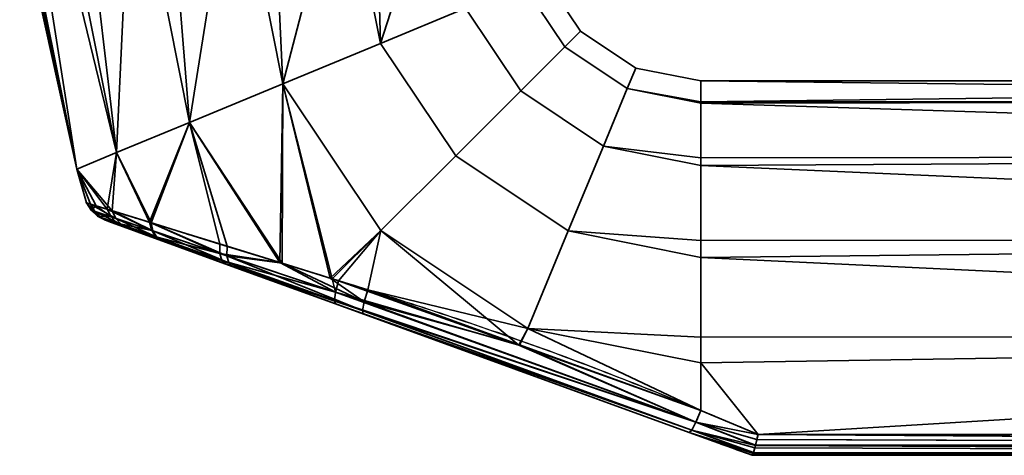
# Model space of a CAD drawing. Header units: millimetres. Extents: x -603 to 3703, y -120 to 193.
# Tile 72 of 256: x -359 to -301, y -120 to -94. Entities that reach past the tile are written whole.
import ezdxf

# ---------------------------------------------------------------- set-up
doc = ezdxf.new("R2010")
doc.units = ezdxf.units.MM
doc.layers.add('151', color=7, linetype='Continuous', true_color=0xffffff)

# ---------------------------------------------------------------- blocks, each defined once
blk = doc.blocks.new('UG_SURFACE_008')
at = {"layer": '151', "color": 43, "linetype": 'Continuous', "lineweight": 35}
for points in [[(-355.652, -103.182, 1100.881), (-355.652, -103.182, 1107.119), (-359, -88, 1104)], [(-355.652, -103.182, 1107.119), (-358.836, -88, 1105.559), (-359, -88, 1104)], [(-359, -88, 1104), (-358.672, -88, 1100.881), (-355.652, -103.182, 1100.881)], [(-355.652, -103.182, 1107.119), (-358.672, -88, 1107.119), (-358.836, -88, 1105.559)], [(-355.652, -103.182, 1100.881), (-358.672, -88, 1100.881), (-358.041, -88, 1099.465)], [(-356.766, -88, 1111.4), (-358.672, -88, 1107.119), (-355.652, -103.182, 1107.119), (-353.308, -102.211, 1112.817)], [(-358.041, -88, 1099.465), (-356.135, -88, 1095.183), (-353.308, -102.211, 1095.183), (-355.652, -103.182, 1100.881)], [(-353.308, -102.211, 1112.817), (-356.135, -88, 1112.817), (-356.766, -88, 1111.4)], [(-353.308, -102.211, 1095.183), (-356.135, -88, 1095.183), (-354.983, -88, 1094.146)], [(-352.652, -88, 1115.953), (-356.135, -88, 1112.817), (-353.308, -102.211, 1112.817)], [(-354.983, -88, 1094.146), (-351.5, -88, 1091.01), (-349.026, -100.437, 1091.01), (-353.308, -102.211, 1095.183)], [(-353.308, -102.211, 1112.817), (-349.026, -100.437, 1116.99), (-351.5, -88, 1116.99), (-352.652, -88, 1115.953)], [(-349.026, -100.437, 1091.01), (-351.5, -88, 1091.01), (-350.025, -88, 1090.53)], [(-347.043, -88, 1118.439), (-351.5, -88, 1116.99), (-349.026, -100.437, 1116.99)], [(-350.025, -88, 1090.53), (-345.568, -88, 1089.082), (-343.546, -98.167, 1089.082), (-349.026, -100.437, 1091.01)], [(-349.026, -100.437, 1116.99), (-343.546, -98.167, 1118.918), (-345.568, -88, 1118.918), (-347.043, -88, 1118.439)], [(-343.546, -98.167, 1089.082), (-345.568, -88, 1089.082), (-344.026, -88, 1089.244)], [(-340.907, -88, 1118.428), (-345.568, -88, 1118.918), (-343.546, -98.167, 1118.918)], [(-344.026, -88, 1089.244), (-339.365, -88, 1089.734), (-337.815, -95.793, 1089.734), (-343.546, -98.167, 1089.082)], [(-343.546, -98.167, 1118.918), (-337.815, -95.793, 1118.266), (-339.365, -88, 1118.266), (-340.907, -88, 1118.428)], [(-337.815, -95.793, 1089.734), (-339.365, -88, 1089.734), (-338.022, -88, 1090.51)], [(-335.306, -88, 1115.923), (-339.365, -88, 1118.266), (-337.815, -95.793, 1118.266)], [(-338.022, -88, 1090.51), (-333.963, -88, 1092.853), (-332.824, -93.726, 1092.853), (-337.815, -95.793, 1089.734)], [(-337.815, -95.793, 1118.266), (-332.824, -93.726, 1115.147), (-333.963, -88, 1115.147), (-335.306, -88, 1115.923)], [(-328.239, -91.827, 1104), (-326.071, -95.071, 1104), (-326.988, -95.988, 1097.899), (-329.437, -92.323, 1097.899)], [(-329.437, -92.323, 1110.101), (-326.988, -95.988, 1110.101), (-326.071, -95.071, 1104), (-328.239, -91.827, 1104)], [(-329.437, -92.323, 1097.899), (-326.988, -95.988, 1097.899), (-329.58, -98.58, 1092.853), (-332.824, -93.726, 1092.853)], [(-332.824, -93.726, 1115.147), (-329.58, -98.58, 1115.147), (-326.988, -95.988, 1110.101), (-329.437, -92.323, 1110.101)], [(-332.824, -93.726, 1092.853), (-329.58, -98.58, 1092.853), (-333.4, -102.4, 1089.734), (-337.815, -95.793, 1089.734)], [(-337.815, -95.793, 1118.266), (-333.4, -102.4, 1118.266), (-329.58, -98.58, 1115.147), (-332.824, -93.726, 1115.147)], [(-326.071, -95.071, 1104), (-322.827, -97.239, 1104), (-323.323, -98.437, 1097.899), (-326.988, -95.988, 1097.899)], [(-326.988, -95.988, 1110.101), (-323.323, -98.437, 1110.101), (-322.827, -97.239, 1104), (-326.071, -95.071, 1104)], [(-337.815, -95.793, 1089.734), (-333.4, -102.4, 1089.734), (-337.786, -106.786, 1089.082), (-343.546, -98.167, 1089.082)], [(-343.546, -98.167, 1118.918), (-337.786, -106.786, 1118.918), (-333.4, -102.4, 1118.266), (-337.815, -95.793, 1118.266)], [(-326.988, -95.988, 1097.899), (-323.323, -98.437, 1097.899), (-324.726, -101.824, 1092.853), (-329.58, -98.58, 1092.853)], [(-329.58, -98.58, 1115.147), (-324.726, -101.824, 1115.147), (-323.323, -98.437, 1110.101), (-326.988, -95.988, 1110.101)], [(-323.323, -98.437, 1097.899), (-322.827, -97.239, 1104), (-319, -98, 1104), (-319, -99.218, 1098.27)], [(-319, -99.218, 1109.73), (-319, -98, 1104), (-322.827, -97.239, 1104), (-323.323, -98.437, 1110.101)], [(-343.546, -98.167, 1118.918), (-349.026, -100.437, 1116.99), (-343.592, -108.716, 1116.839)], [(-343.726, -108.671, 1091.138), (-349.026, -100.437, 1091.01), (-343.546, -98.167, 1089.082)], [(-340.651, -109.62, 1090.135), (-343.726, -108.671, 1091.138), (-343.546, -98.167, 1089.082)], [(-343.546, -98.167, 1118.918), (-343.592, -108.716, 1116.839), (-340.761, -109.593, 1117.64)], [(-343.546, -98.167, 1089.082), (-337.786, -106.786, 1089.082), (-340.651, -109.62, 1090.135)], [(-340.761, -109.593, 1117.64), (-337.786, -106.786, 1118.918), (-343.546, -98.167, 1118.918)], [(-221, -99.144, 1098.254), (-319, -99.218, 1098.27), (-319, -98, 1104)], [(-221, -98, 1104), (-319, -98, 1104), (-319, -99.218, 1109.73)], [(-319, -99.218, 1109.73), (-221, -99.144, 1109.746), (-221, -98, 1104)], [(-319, -98, 1104), (-221, -98, 1104), (-221, -99.144, 1098.254)], [(-329.58, -98.58, 1092.853), (-324.726, -101.824, 1092.853), (-326.793, -106.815, 1089.734), (-333.4, -102.4, 1089.734)], [(-333.4, -102.4, 1118.266), (-326.793, -106.815, 1118.266), (-324.726, -101.824, 1115.147), (-329.58, -98.58, 1115.147)], [(-324.726, -101.824, 1092.853), (-323.323, -98.437, 1097.899), (-319, -99.297, 1097.899), (-319, -102.516, 1093.467)], [(-319, -102.516, 1114.532), (-319, -99.297, 1110.101), (-323.323, -98.437, 1110.101), (-324.726, -101.824, 1115.147)], [(-323.323, -98.437, 1110.101), (-319, -99.297, 1110.101), (-319, -99.218, 1109.73)], [(-319, -99.218, 1098.27), (-319, -99.297, 1097.899), (-323.323, -98.437, 1097.899)], [(-319, -99.297, 1097.899), (-221, -99.144, 1098.254), (-221, -102.402, 1093.385)], [(-221, -99.144, 1109.746), (-319, -99.218, 1109.73), (-319, -99.297, 1110.101)], [(-319, -99.297, 1110.101), (-221, -102.402, 1114.615), (-221, -99.144, 1109.746)], [(-319, -99.297, 1097.899), (-319, -99.218, 1098.27), (-221, -99.144, 1098.254)], [(-221, -102.402, 1093.385), (-319, -102.516, 1093.467), (-319, -99.297, 1097.899)], [(-319, -99.297, 1110.101), (-319, -102.516, 1114.532), (-221, -102.402, 1114.615)], [(-349.026, -100.437, 1116.99), (-353.308, -102.211, 1112.817), (-351.283, -106.34, 1112.813)], [(-351.387, -106.308, 1095.278), (-353.308, -102.211, 1095.183), (-349.026, -100.437, 1091.01)], [(-349.026, -100.437, 1091.01), (-347.241, -107.586, 1092.285), (-351.387, -106.308, 1095.278)], [(-351.283, -106.34, 1112.813), (-346.82, -107.716, 1115.926), (-349.026, -100.437, 1116.99)], [(-349.026, -100.437, 1091.01), (-343.726, -108.671, 1091.138), (-347.241, -107.586, 1092.285)], [(-346.82, -107.716, 1115.926), (-343.592, -108.716, 1116.839), (-349.026, -100.437, 1116.99)], [(-355.652, -103.182, 1100.881), (-353.308, -102.211, 1095.183), (-353.858, -105.541, 1098.674)], [(-353.576, -105.629, 1109.854), (-353.308, -102.211, 1112.817), (-355.652, -103.182, 1107.119)], [(-353.308, -102.211, 1095.183), (-351.387, -106.308, 1095.278), (-353.858, -105.541, 1098.674)], [(-353.576, -105.629, 1109.854), (-351.325, -106.327, 1112.784), (-353.308, -102.211, 1112.817)], [(-351.325, -106.327, 1112.784), (-351.283, -106.34, 1112.813), (-353.308, -102.211, 1112.817)], [(-326.793, -106.815, 1089.734), (-324.726, -101.824, 1092.853), (-319, -102.963, 1092.853), (-319, -107.376, 1090.305)], [(-319, -107.376, 1117.695), (-319, -102.963, 1115.147), (-324.726, -101.824, 1115.147), (-326.793, -106.815, 1118.266)], [(-324.726, -101.824, 1115.147), (-319, -102.963, 1115.147), (-319, -102.516, 1114.532)], [(-319, -102.516, 1093.467), (-319, -102.963, 1092.853), (-324.726, -101.824, 1092.853)], [(-333.4, -102.4, 1089.734), (-326.793, -106.815, 1089.734), (-329.167, -112.546, 1089.082), (-337.786, -106.786, 1089.082)], [(-337.786, -106.786, 1118.918), (-329.167, -112.546, 1118.918), (-326.793, -106.815, 1118.266), (-333.4, -102.4, 1118.266)], [(-319, -102.963, 1092.853), (-221, -102.402, 1093.385), (-221, -107.277, 1090.135)], [(-221, -107.277, 1117.865), (-221, -102.402, 1114.615), (-319, -102.963, 1115.147)], [(-221, -102.402, 1114.615), (-319, -102.516, 1114.532), (-319, -102.963, 1115.147)], [(-319, -102.963, 1092.853), (-319, -102.516, 1093.467), (-221, -102.402, 1093.385)], [(-355.652, -103.182, 1107.119), (-355.652, -103.182, 1100.881), (-355.084, -105.158, 1102.843)], [(-355.652, -103.182, 1100.881), (-354.516, -105.335, 1100.914), (-355.084, -105.158, 1102.843)], [(-355.652, -103.182, 1107.119), (-354.85, -105.231, 1106.582), (-353.576, -105.629, 1109.854)], [(-355.084, -105.158, 1102.843), (-354.85, -105.231, 1106.582), (-355.652, -103.182, 1107.119)], [(-353.858, -105.541, 1098.674), (-354.516, -105.335, 1100.914), (-355.652, -103.182, 1100.881)], [(-221, -107.277, 1090.135), (-319, -107.376, 1090.305), (-319, -102.963, 1092.853)], [(-319, -102.963, 1115.147), (-319, -107.376, 1117.695), (-221, -107.277, 1117.865)], [(-354.805, -105.594, 1102.889), (-355.084, -105.158, 1102.843), (-354.516, -105.335, 1100.914)], [(-355.084, -105.158, 1102.843), (-354.805, -105.594, 1102.889), (-354.581, -105.67, 1106.481)], [(-354.581, -105.67, 1106.481), (-354.85, -105.231, 1106.582), (-355.084, -105.158, 1102.843)], [(-354.85, -105.231, 1106.582), (-354.581, -105.67, 1106.481), (-353.357, -106.084, 1109.63)], [(-353.357, -106.084, 1109.63), (-353.576, -105.629, 1109.854), (-354.85, -105.231, 1106.582)], [(-353.628, -105.992, 1098.879), (-354.805, -105.594, 1102.889), (-354.516, -105.335, 1100.914)], [(-354.805, -105.594, 1102.889), (-354.425, -105.943, 1102.941), (-354.209, -106.02, 1106.364)], [(-354.209, -106.02, 1106.364), (-354.581, -105.67, 1106.481), (-354.805, -105.594, 1102.889)], [(-354.425, -105.943, 1102.941), (-354.805, -105.594, 1102.889), (-353.628, -105.992, 1098.879)], [(-354.581, -105.67, 1106.481), (-354.209, -106.02, 1106.364), (-353.03, -106.441, 1109.363)], [(-353.03, -106.441, 1109.363), (-353.357, -106.084, 1109.63), (-354.581, -105.67, 1106.481)], [(-354.516, -105.335, 1100.914), (-353.858, -105.541, 1098.674), (-353.628, -105.992, 1098.879)], [(-353.858, -105.541, 1098.674), (-351.387, -106.308, 1095.278), (-351.25, -106.795, 1095.602)], [(-351.25, -106.795, 1095.602), (-353.628, -105.992, 1098.879), (-353.858, -105.541, 1098.674)], [(-353.576, -105.629, 1109.854), (-353.357, -106.084, 1109.63), (-351.191, -106.815, 1112.458)], [(-351.191, -106.815, 1112.458), (-351.325, -106.327, 1112.784), (-353.576, -105.629, 1109.854)], [(-353.628, -105.992, 1098.879), (-353.291, -106.348, 1099.121), (-354.425, -105.943, 1102.941)], [(-354.209, -106.02, 1106.364), (-354.425, -105.943, 1102.941), (-353.967, -106.181, 1102.998)], [(-353.967, -106.181, 1102.998), (-354.425, -105.943, 1102.941), (-353.291, -106.348, 1099.121)], [(-353.03, -106.441, 1109.363), (-354.209, -106.02, 1106.364), (-353.758, -106.257, 1106.238)], [(-353.967, -106.181, 1102.998), (-353.758, -106.257, 1106.238), (-354.209, -106.02, 1106.364)], [(-353.291, -106.348, 1099.121), (-352.872, -106.58, 1099.384), (-353.967, -106.181, 1102.998)], [(-353.758, -106.257, 1106.238), (-353.967, -106.181, 1102.998), (-352.872, -106.58, 1099.384), (-350.654, -107.387, 1096.441)], [(-353.758, -106.257, 1106.238), (-352.619, -106.672, 1109.074), (-353.03, -106.441, 1109.363)], [(-350.654, -107.387, 1096.441), (-352.619, -106.672, 1109.074), (-353.758, -106.257, 1106.238)], [(-353.291, -106.348, 1099.121), (-353.628, -105.992, 1098.879), (-351.25, -106.795, 1095.602)], [(-353.357, -106.084, 1109.63), (-353.03, -106.441, 1109.363), (-350.941, -107.186, 1112.056)], [(-350.941, -107.186, 1112.056), (-351.191, -106.815, 1112.458), (-353.357, -106.084, 1109.63)], [(-351.25, -106.795, 1095.602), (-350.999, -107.166, 1096.001), (-353.291, -106.348, 1099.121)], [(-352.872, -106.58, 1099.384), (-353.291, -106.348, 1099.121), (-350.999, -107.166, 1096.001)], [(-351.387, -106.308, 1095.278), (-347.241, -107.586, 1092.285), (-347.244, -108.141, 1092.691)], [(-347.244, -108.141, 1092.691), (-351.25, -106.795, 1095.602), (-351.387, -106.308, 1095.278)], [(-351.283, -106.34, 1112.813), (-351.325, -106.327, 1112.784), (-351.191, -106.815, 1112.458)], [(-351.283, -106.34, 1112.813), (-351.191, -106.815, 1112.458), (-346.836, -108.278, 1115.516)], [(-346.836, -108.278, 1115.516), (-346.82, -107.716, 1115.926), (-351.283, -106.34, 1112.813)], [(-350.941, -107.186, 1112.056), (-353.03, -106.441, 1109.363), (-352.619, -106.672, 1109.074)], [(-350.999, -107.166, 1096.001), (-350.654, -107.387, 1096.441), (-352.872, -106.58, 1099.384)], [(-352.619, -106.672, 1109.074), (-350.598, -107.407, 1111.613), (-350.941, -107.186, 1112.056)], [(-350.598, -107.407, 1111.613), (-352.619, -106.672, 1109.074), (-346.899, -108.754, 1093.847)], [(-350.654, -107.387, 1096.441), (-346.899, -108.754, 1093.847), (-352.619, -106.672, 1109.074)], [(-350.999, -107.166, 1096.001), (-351.25, -106.795, 1095.602), (-347.244, -108.141, 1092.691)], [(-351.191, -106.815, 1112.458), (-350.941, -107.186, 1112.056), (-346.729, -108.687, 1114.964)], [(-346.729, -108.687, 1114.964), (-346.836, -108.278, 1115.516), (-351.191, -106.815, 1112.458)], [(-337.786, -106.786, 1118.918), (-340.761, -109.593, 1117.64), (-338.559, -110.275, 1118.263)], [(-340.272, -109.737, 1090.011), (-340.651, -109.62, 1090.135), (-337.786, -106.786, 1089.082)], [(-329.691, -113.529, 1089.831), (-340.272, -109.737, 1090.011), (-337.786, -106.786, 1089.082)], [(-329.167, -112.546, 1118.918), (-337.786, -106.786, 1118.918), (-338.559, -110.275, 1118.263)], [(-337.786, -106.786, 1089.082), (-329.167, -112.546, 1089.082), (-329.691, -113.529, 1089.831)], [(-329.167, -112.546, 1089.082), (-326.793, -106.815, 1089.734), (-319, -108.365, 1089.734), (-319, -113.05, 1089.242)], [(-319, -113.05, 1118.758), (-319, -108.365, 1118.266), (-326.793, -106.815, 1118.266), (-329.167, -112.546, 1118.918)], [(-326.793, -106.815, 1118.266), (-319, -108.365, 1118.266), (-319, -107.376, 1117.695)], [(-319, -107.376, 1090.305), (-319, -108.365, 1089.734), (-326.793, -106.815, 1089.734)], [(-347.244, -108.141, 1092.691), (-347.125, -108.546, 1093.233), (-350.999, -107.166, 1096.001)], [(-350.654, -107.387, 1096.441), (-350.999, -107.166, 1096.001), (-347.125, -108.546, 1093.233)], [(-346.729, -108.687, 1114.964), (-350.941, -107.186, 1112.056), (-350.598, -107.407, 1111.613)], [(-347.125, -108.546, 1093.233), (-346.899, -108.754, 1093.847), (-350.654, -107.387, 1096.441)], [(-350.598, -107.407, 1111.613), (-346.515, -108.894, 1114.336), (-346.729, -108.687, 1114.964)], [(-346.899, -108.754, 1093.847), (-338.834, -111.689, 1116.361), (-346.515, -108.894, 1114.336), (-350.598, -107.407, 1111.613)], [(-319, -108.365, 1089.734), (-221, -107.277, 1090.135), (-221, -113.025, 1089)], [(-221, -113.025, 1119), (-221, -107.277, 1117.865), (-319, -108.365, 1118.266)], [(-221, -107.277, 1117.865), (-319, -107.376, 1117.695), (-319, -108.365, 1118.266)], [(-319, -108.365, 1089.734), (-319, -107.376, 1090.305), (-221, -107.277, 1090.135)], [(-347.244, -108.141, 1092.691), (-347.241, -107.586, 1092.285), (-343.726, -108.671, 1091.138)], [(-343.592, -108.716, 1116.839), (-346.82, -107.716, 1115.926), (-346.836, -108.278, 1115.516)], [(-343.726, -108.671, 1091.138), (-340.449, -110.419, 1090.427), (-347.244, -108.141, 1092.691)], [(-347.125, -108.546, 1093.233), (-347.244, -108.141, 1092.691), (-340.449, -110.419, 1090.427)], [(-340.449, -110.419, 1090.427), (-340.513, -110.9, 1091.085), (-347.125, -108.546, 1093.233)], [(-346.899, -108.754, 1093.847), (-347.125, -108.546, 1093.233), (-340.513, -110.9, 1091.085)], [(-346.836, -108.278, 1115.516), (-346.729, -108.687, 1114.964), (-338.864, -111.488, 1117.182)], [(-343.592, -108.716, 1116.839), (-346.836, -108.278, 1115.516), (-338.767, -110.986, 1117.857)], [(-338.864, -111.488, 1117.182), (-338.767, -110.986, 1117.857), (-346.836, -108.278, 1115.516)], [(-338.864, -111.488, 1117.182), (-346.729, -108.687, 1114.964), (-346.515, -108.894, 1114.336)], [(-340.449, -110.419, 1090.427), (-343.726, -108.671, 1091.138), (-340.651, -109.62, 1090.135)], [(-221, -113.025, 1089), (-319, -113.05, 1089.242), (-319, -108.365, 1089.734)], [(-319, -108.365, 1118.266), (-319, -113.05, 1118.758), (-221, -113.025, 1119)], [(-340.513, -110.9, 1091.085), (-340.451, -111.101, 1091.876), (-346.899, -108.754, 1093.847)], [(-346.899, -108.754, 1093.847), (-340.451, -111.101, 1091.876), (-338.834, -111.689, 1116.361)], [(-346.515, -108.894, 1114.336), (-338.834, -111.689, 1116.361), (-338.864, -111.488, 1117.182)], [(-338.767, -110.986, 1117.857), (-340.761, -109.593, 1117.64), (-343.592, -108.716, 1116.839)], [(-338.767, -110.986, 1117.857), (-338.559, -110.275, 1118.263), (-340.761, -109.593, 1117.64)], [(-340.651, -109.62, 1090.135), (-340.272, -109.737, 1090.011), (-340.449, -110.419, 1090.427)], [(-340.449, -110.419, 1090.427), (-340.272, -109.737, 1090.011), (-329.691, -113.529, 1089.831)], [(-340.513, -110.9, 1091.085), (-340.449, -110.419, 1090.427), (-319.297, -118.056, 1090.051)], [(-329.691, -113.529, 1089.831), (-319.297, -118.056, 1090.051), (-340.449, -110.419, 1090.427)], [(-329.655, -113.501, 1118.304), (-338.559, -110.275, 1118.263), (-338.767, -110.986, 1117.857)], [(-338.559, -110.275, 1118.263), (-329.655, -113.501, 1118.304), (-329.167, -112.546, 1118.918)], [(-319.297, -118.056, 1090.051), (-319.54, -118.517, 1090.73), (-340.513, -110.9, 1091.085)], [(-340.451, -111.101, 1091.876), (-340.513, -110.9, 1091.085), (-319.54, -118.517, 1090.73)], [(-319.297, -118.056, 1117.949), (-338.767, -110.986, 1117.857), (-338.864, -111.488, 1117.182)], [(-329.655, -113.501, 1118.304), (-338.767, -110.986, 1117.857), (-319.297, -118.056, 1117.949)], [(-319.54, -118.517, 1090.73), (-319.684, -118.659, 1091.562), (-340.451, -111.101, 1091.876)], [(-340.451, -111.101, 1091.876), (-319.684, -118.659, 1091.562), (-319.684, -118.659, 1116.438), (-338.834, -111.689, 1116.361)], [(-319.54, -118.517, 1117.27), (-338.864, -111.488, 1117.182), (-338.834, -111.689, 1116.361)], [(-338.864, -111.488, 1117.182), (-319.54, -118.517, 1117.27), (-319.297, -118.056, 1117.949)], [(-338.834, -111.689, 1116.361), (-319.684, -118.659, 1116.438), (-319.54, -118.517, 1117.27)], [(-319, -117.361, 1089.648), (-329.691, -113.529, 1089.831), (-329.167, -112.546, 1089.082)], [(-329.167, -112.546, 1118.918), (-329.655, -113.501, 1118.304), (-319, -117.361, 1118.352)], [(-329.167, -112.546, 1118.918), (-319, -114.568, 1118.918), (-319, -113.05, 1118.758)], [(-319, -117.361, 1118.352), (-319, -114.568, 1118.918), (-329.167, -112.546, 1118.918)], [(-329.167, -112.546, 1089.082), (-319, -114.568, 1089.082), (-319, -117.361, 1089.648)], [(-319, -113.05, 1089.242), (-319, -114.568, 1089.082), (-329.167, -112.546, 1089.082)], [(-221, -113.025, 1119), (-319, -114.568, 1118.918), (-315.647, -118.769, 1117.846)], [(-221, -113.025, 1119), (-319, -113.05, 1118.758), (-319, -114.568, 1118.918)], [(-315.647, -118.769, 1090.154), (-319, -114.568, 1089.082), (-221, -113.025, 1089)], [(-319, -114.568, 1089.082), (-319, -113.05, 1089.242), (-221, -113.025, 1089)], [(-221, -113.025, 1089), (-221, -118.769, 1090.154), (-315.647, -118.769, 1090.154)], [(-315.647, -118.769, 1117.846), (-221, -118.769, 1117.846), (-221, -113.025, 1119)], [(-329.691, -113.529, 1089.831), (-319, -117.361, 1089.648), (-319.297, -118.056, 1090.051)], [(-319.297, -118.056, 1117.949), (-319, -117.361, 1118.352), (-329.655, -113.501, 1118.304)], [(-319, -114.568, 1118.918), (-319, -117.361, 1118.352), (-315.647, -118.769, 1117.846)], [(-315.647, -118.769, 1090.154), (-319, -117.361, 1089.648), (-319, -114.568, 1089.082)], [(-315.647, -118.769, 1117.846), (-319, -117.361, 1118.352), (-319.297, -118.056, 1117.949)], [(-319.297, -118.056, 1090.051), (-319, -117.361, 1089.648), (-315.647, -118.769, 1090.154)], [(-315.919, -119.853, 1116.723), (-319.54, -118.517, 1117.27), (-319.684, -118.659, 1116.438)], [(-319.684, -118.659, 1091.562), (-319.54, -118.517, 1090.73), (-315.919, -119.853, 1091.277)], [(-315.794, -119.416, 1117.379), (-319.297, -118.056, 1117.949), (-319.54, -118.517, 1117.27)], [(-319.54, -118.517, 1090.73), (-319.297, -118.056, 1090.051), (-315.794, -119.416, 1090.621)], [(-319.54, -118.517, 1117.27), (-315.831, -119.566, 1117.244), (-315.794, -119.416, 1117.379)], [(-319.54, -118.517, 1117.27), (-315.913, -119.835, 1116.757), (-315.831, -119.566, 1117.244)], [(-319.54, -118.517, 1117.27), (-315.919, -119.853, 1116.723), (-315.913, -119.835, 1116.757)], [(-315.794, -119.416, 1090.621), (-315.831, -119.566, 1090.757), (-319.54, -118.517, 1090.73)], [(-315.831, -119.566, 1090.757), (-315.913, -119.835, 1091.243), (-319.54, -118.517, 1090.73)], [(-315.913, -119.835, 1091.243), (-315.919, -119.853, 1091.277), (-319.54, -118.517, 1090.73)], [(-319.297, -118.056, 1117.949), (-315.65, -118.783, 1117.84), (-315.647, -118.769, 1117.846)], [(-319.297, -118.056, 1117.949), (-315.79, -119.399, 1117.393), (-315.711, -119.067, 1117.692)], [(-315.711, -119.067, 1117.692), (-315.65, -118.783, 1117.84), (-319.297, -118.056, 1117.949)], [(-319.297, -118.056, 1117.949), (-315.794, -119.416, 1117.379), (-315.79, -119.399, 1117.393)], [(-319.297, -118.056, 1090.051), (-315.65, -118.783, 1090.16), (-315.711, -119.067, 1090.308)], [(-315.647, -118.769, 1090.154), (-315.65, -118.783, 1090.16), (-319.297, -118.056, 1090.051)], [(-315.711, -119.067, 1090.308), (-315.79, -119.399, 1090.607), (-319.297, -118.056, 1090.051)], [(-315.79, -119.399, 1090.607), (-315.794, -119.416, 1090.621), (-319.297, -118.056, 1090.051)], [(-319.684, -118.659, 1091.562), (-316, -120, 1092.051), (-316, -120, 1115.949), (-319.684, -118.659, 1116.438)], [(-319.684, -118.659, 1116.438), (-315.93, -119.888, 1116.66), (-315.919, -119.853, 1116.723)], [(-319.684, -118.659, 1116.438), (-315.998, -120, 1116), (-315.93, -119.888, 1116.66)], [(-319.684, -118.659, 1116.438), (-316, -120, 1115.949), (-315.998, -120, 1116)], [(-315.919, -119.853, 1091.277), (-315.93, -119.888, 1091.34), (-319.684, -118.659, 1091.562)], [(-315.93, -119.888, 1091.34), (-315.998, -120, 1092), (-319.684, -118.659, 1091.562)], [(-315.998, -120, 1092), (-316, -120, 1092.051), (-319.684, -118.659, 1091.562)], [(-315.711, -119.067, 1117.692), (-315.79, -119.399, 1117.393), (-221, -119.415, 1117.411)], [(-221, -119.41, 1090.581), (-315.79, -119.399, 1090.607), (-315.711, -119.067, 1090.308)], [(-221, -119.415, 1117.411), (-315.65, -118.783, 1117.84), (-315.711, -119.067, 1117.692)], [(-315.711, -119.067, 1090.308), (-315.65, -118.783, 1090.16), (-221, -119.41, 1090.581)], [(-315.647, -118.769, 1117.846), (-315.65, -118.783, 1117.84), (-221, -119.415, 1117.411)], [(-221, -119.41, 1090.581), (-315.65, -118.783, 1090.16), (-315.647, -118.769, 1090.154)], [(-221, -119.415, 1117.411), (-221, -119.41, 1117.419), (-315.647, -118.769, 1117.846)], [(-221, -119.41, 1117.419), (-221, -118.769, 1117.846), (-315.647, -118.769, 1117.846)], [(-315.647, -118.769, 1090.154), (-221, -118.769, 1090.154), (-221, -119.41, 1090.581)], [(-315.831, -119.566, 1117.244), (-315.913, -119.835, 1116.757), (-221, -119.847, 1116.764)], [(-221, -119.846, 1091.232), (-315.913, -119.835, 1091.243), (-315.831, -119.566, 1090.757)], [(-221, -119.847, 1116.764), (-315.794, -119.416, 1117.379), (-315.831, -119.566, 1117.244)], [(-315.831, -119.566, 1090.757), (-315.794, -119.416, 1090.621), (-221, -119.846, 1091.232)], [(-315.79, -119.399, 1117.393), (-315.794, -119.416, 1117.379), (-221, -119.847, 1116.764)], [(-221, -119.846, 1091.232), (-315.794, -119.416, 1090.621), (-315.79, -119.399, 1090.607)], [(-221, -119.847, 1116.764), (-221, -119.846, 1116.768), (-315.79, -119.399, 1117.393)], [(-221, -119.846, 1116.768), (-221, -119.415, 1117.411), (-315.79, -119.399, 1117.393)], [(-315.79, -119.399, 1090.607), (-221, -119.415, 1090.589), (-221, -119.846, 1091.232)], [(-221, -119.41, 1090.581), (-221, -119.415, 1090.589), (-315.79, -119.399, 1090.607)], [(-221, -120, 1092), (-221, -120, 1116), (-316, -120, 1115.949), (-316, -120, 1092.051)], [(-221, -120, 1116), (-315.998, -120, 1116), (-316, -120, 1115.949)], [(-316, -120, 1092.051), (-315.998, -120, 1092), (-221, -120, 1092)], [(-315.93, -119.888, 1116.66), (-315.998, -120, 1116), (-221, -120, 1116)], [(-221, -120, 1092), (-315.998, -120, 1092), (-315.93, -119.888, 1091.34)], [(-221, -120, 1116), (-315.919, -119.853, 1116.723), (-315.93, -119.888, 1116.66)], [(-315.93, -119.888, 1091.34), (-315.919, -119.853, 1091.277), (-221, -120, 1092)], [(-315.913, -119.835, 1116.757), (-315.919, -119.853, 1116.723), (-221, -120, 1116)], [(-221, -120, 1092), (-315.919, -119.853, 1091.277), (-315.913, -119.835, 1091.243)], [(-221, -120, 1116), (-221, -119.847, 1116.764), (-315.913, -119.835, 1116.757)], [(-221, -119.846, 1091.232), (-221, -119.847, 1091.236), (-315.913, -119.835, 1091.243)], [(-315.913, -119.835, 1091.243), (-221, -119.847, 1091.236), (-221, -120, 1092)]]:
    blk.add_3dface(points, dxfattribs=at)

msp = doc.modelspace()

# ---------------------------------------------------------------- linework, layer by layer
at = {"layer": '151', "color": 252, "linetype": 'Continuous', "lineweight": -3, "true_color": 0x939598}
for p, q in [((-315.647, -118.769, 1117.846), (-221, -118.769, 1117.846)), ((-221, -118.769, 1090.154), (-315.647, -118.769, 1090.154)), ((-316, -120, 1092.051), (-316, -120, 1115.949)), ((-315.998, -120, 1092), (-221, -120, 1092)), ((-221, -120, 1116), (-315.998, -120, 1116))]:
    msp.add_line(p, q, dxfattribs=at)
at = {"layer": '151', "color": 252, "linetype": 'Continuous', "lineweight": -3, "true_color": 0x939598, "extrusion": (1, 0, 0)}
msp.add_arc((-113, 1104, -319), 15, 253.09721, 106.90279, dxfattribs=at)
at = {"layer": '151', "color": 252, "linetype": 'Continuous', "lineweight": -3, "true_color": 0x939598, "extrusion": (0.934658, -0.340188, 0.103375)}
msp.add_arc((-218.841, 1112.573, -145.589), 2, 180, 254.14436, dxfattribs=at)
at = {"layer": '151', "color": 252, "linetype": 'Continuous', "lineweight": -3, "true_color": 0x939598, "extrusion": (0.934658, -0.340188, -0.103375)}
msp.add_arc((-218.841, 1083.598, -373.841), 2, 105.85564, 180, dxfattribs=at)
at = {"layer": '151', "color": 252, "linetype": 'Continuous', "lineweight": -3, "true_color": 0x939598, "extrusion": (0.387206, 0.921993, 0)}
for start_param, end_param in [(5.007398, 5.10718), (1.176005, 1.275787)]:
    msp.add_ellipse((-329.385, -113, 1104), major_axis=(35.717, -15), ratio=0.387206, start_param=start_param, end_param=end_param, dxfattribs=at)
at = {"layer": '151', "color": 252, "linetype": 'Continuous', "lineweight": -3, "true_color": 0x939598, "extrusion": (-0.34202, -0.939693, 0)}
for start_param, end_param in [(1.165933, 1.275787), (5.007398, 5.117253)]:
    msp.add_ellipse((-330.069, -114.879, 1104), major_axis=(35.717, -13), ratio=0.34202, start_param=start_param, end_param=end_param, dxfattribs=at)
at = {"layer": '151', "color": 252, "linetype": 'Continuous', "lineweight": -3, "true_color": 0x939598}
for points, knots in [([(-319, -117.361, 1089.648), (-320.746, -116.642, 1089.43), (-322.501, -115.935, 1089.318), (-326.03, -114.564, 1089.192), (-327.805, -113.901, 1089.176), (-333.163, -111.991, 1089.226), (-336.777, -110.827, 1089.358), (-342.138, -109.155, 1090.359), (-343.886, -108.617, 1090.83), (-347.255, -107.582, 1092.203), (-348.876, -107.084, 1093.114), (-351.008, -106.426, 1094.873), (-351.678, -106.218, 1095.534), (-352.862, -105.851, 1096.968), (-353.38, -105.69, 1097.744), (-354.247, -105.419, 1099.43), (-354.58, -105.316, 1100.311), (-355.029, -105.175, 1102.138), (-355.146, -105.139, 1103.1), (-355.134, -105.142, 1105.944), (-354.644, -105.296, 1107.833), (-352.887, -105.843, 1111.181), (-351.635, -106.232, 1112.627), (-348.777, -107.114, 1114.949), (-347.153, -107.613, 1115.848), (-343.776, -108.651, 1117.205), (-342.031, -109.188, 1117.666), (-338.477, -110.297, 1118.319), (-336.671, -110.87, 1118.509), (-333.093, -112.044, 1118.744), (-331.311, -112.651, 1118.792), (-327.765, -113.916, 1118.824), (-326.001, -114.574, 1118.808), (-322.491, -115.939, 1118.681), (-320.743, -116.644, 1118.57), (-319, -117.361, 1118.352)], [0, 0, 0, 0, 0.0625, 0.0625, 0.125, 0.125, 0.25, 0.25, 0.3125, 0.3125, 0.375, 0.375, 0.40625, 0.40625, 0.4375, 0.4375, 0.46875, 0.46875, 0.5, 0.5, 0.5625, 0.5625, 0.625, 0.625, 0.6875, 0.6875, 0.75, 0.75, 0.8125, 0.8125, 0.875, 0.875, 0.9375, 0.9375, 1, 1, 1, 1]), ([(-319.684, -118.659, 1116.438), (-323.02, -117.445, 1116.807), (-326.354, -116.231, 1116.853), (-333.023, -113.804, 1116.82), (-336.371, -112.585, 1116.735), (-341.346, -110.775, 1116), (-342.979, -110.18, 1115.648), (-346.159, -109.023, 1114.57), (-347.717, -108.456, 1113.833), (-350.492, -107.446, 1111.855), (-351.736, -106.993, 1110.592), (-353.522, -106.343, 1107.522), (-354.024, -106.16, 1105.753), (-354.016, -106.163, 1103.077), (-353.886, -106.211, 1102.174), (-353.405, -106.386, 1100.478), (-353.049, -106.515, 1099.658), (-351.71, -107.003, 1097.38), (-350.466, -107.456, 1096.12), (-347.685, -108.467, 1094.149), (-346.126, -109.035, 1093.416), (-342.945, -110.193, 1092.344), (-341.297, -110.793, 1091.991), (-336.318, -112.605, 1091.261), (-332.993, -113.815, 1091.18), (-326.341, -116.236, 1091.147), (-323.015, -117.447, 1091.193), (-319.684, -118.659, 1091.562)], [0, 0, 0, 0, 0.125, 0.125, 0.25, 0.25, 0.3125, 0.3125, 0.375, 0.375, 0.4375, 0.4375, 0.5, 0.5, 0.53125, 0.53125, 0.5625, 0.5625, 0.625, 0.625, 0.6875, 0.6875, 0.75, 0.75, 0.875, 0.875, 1, 1, 1, 1])]:
    msp.add_open_spline(points, degree=3, knots=knots, dxfattribs=at)
for points in [[(-315.998, -120, 1092), (-315.939, -120, 1091.202), (-315.794, -119.484, 1090.452), (-315.647, -118.769, 1090.154)], [(-315.647, -118.769, 1117.846), (-315.794, -119.484, 1117.548), (-315.939, -120, 1116.798), (-315.998, -120, 1116)], [(-316, -120, 1092.051), (-316, -120, 1092.034), (-315.999, -120, 1092.017), (-315.998, -120, 1092)], [(-315.998, -120, 1116), (-315.999, -120, 1115.983), (-316, -120, 1115.966), (-316, -120, 1115.949)], [(-316, -120, 1092.051), (-316, -120, 1092.034), (-315.999, -120, 1092.017), (-315.998, -120, 1092)]]:
    msp.add_open_spline(points, degree=3, dxfattribs=at)

# ---------------------------------------------------------------- block references
msp.add_blockref('UG_SURFACE_008', (0, 0), dxfattribs=at)

doc.saveas('drawing.dxf')
